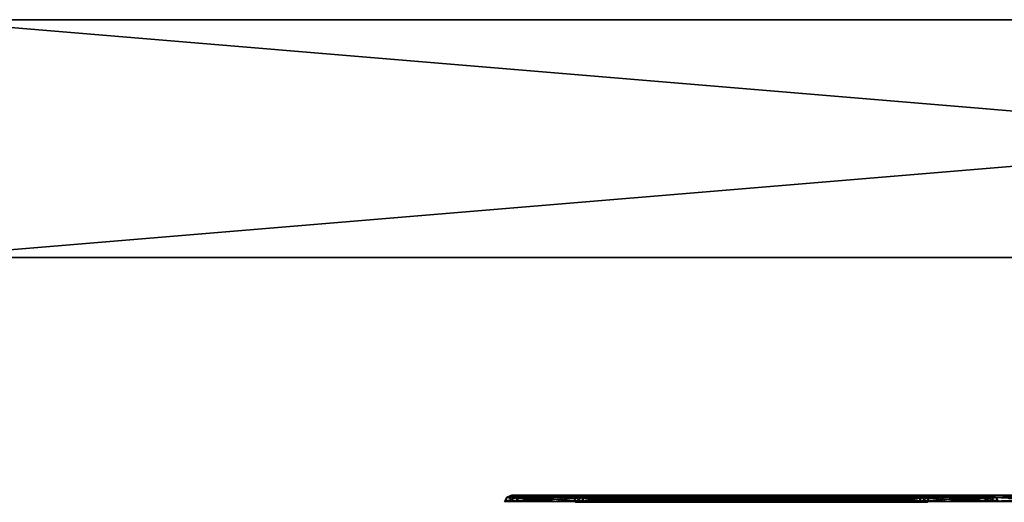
# Model space of a CAD drawing. Header units: millimetres. Extents: x -150 to 150, y -85 to 1149.
# Tile 241 of 256: x 120.02 to 124.16, y 1014.37 to 1016.4. Entities that reach past the tile are written whole.
import ezdxf

# ---------------------------------------------------------------- set-up
doc = ezdxf.new("R2010")
doc.units = ezdxf.units.MM
doc.header["$LTSCALE"] = 21.359881
for name, color, linetype in [('2246', 7, 'CONTINUOUS'), ('2247', 7, 'CONTINUOUS'), ('2281', 7, 'CONTINUOUS'), ('2282', 7, 'CONTINUOUS'), ('2283', 7, 'CONTINUOUS'), ('2284', 7, 'CONTINUOUS'), ('2285', 7, 'CONTINUOUS'), ('2286', 7, 'CONTINUOUS'), ('2287', 7, 'CONTINUOUS'), ('2288', 7, 'CONTINUOUS'), ('2322', 7, 'CONTINUOUS'), ('2323', 7, 'CONTINUOUS'), ('2324', 7, 'CONTINUOUS'), ('2325', 7, 'CONTINUOUS'), ('2326', 7, 'CONTINUOUS'), ('2327', 7, 'CONTINUOUS'), ('2328', 7, 'CONTINUOUS'), ('2329', 7, 'CONTINUOUS'), ('9017', 7, 'CONTINUOUS'), ('9018', 7, 'CONTINUOUS'), ('9019', 7, 'CONTINUOUS')]:
    doc.layers.add(name, color=color, linetype=linetype)

msp = doc.modelspace()

# ---------------------------------------------------------------- linework, layer by layer
at = {"layer": '2246', "linetype": 'CONTINUOUS'}
for points in [[(123.9569, 1014.3923, 299.993), (124.1002, 1014.3923, 299.4724), (123.9471, 1014.3733, 299.993), (123.9569, 1014.3923, 299.993)], [(123.9471, 1014.3733, 299.993), (124.1002, 1014.3923, 299.4724), (124.0917, 1014.3733, 299.4675), (123.9471, 1014.3733, 299.993)], [(124.0847, 1014.3733, 300.5203), (123.9569, 1014.3923, 299.993), (123.9471, 1014.3733, 299.993), (124.0847, 1014.3733, 300.5203)], [(124.0932, 1014.3923, 300.5155), (123.9569, 1014.3923, 299.993), (124.0847, 1014.3733, 300.5203), (124.0932, 1014.3923, 300.5155)], [(124.4675, 1014.3733, 300.9083), (124.0932, 1014.3923, 300.5155), (124.0847, 1014.3733, 300.5203), (124.4675, 1014.3733, 300.9083)], [(124.1002, 1014.3923, 299.4724), (124.4845, 1014.3923, 299.0932), (124.0917, 1014.3733, 299.4675), (124.1002, 1014.3923, 299.4724)], [(124.0917, 1014.3733, 299.4675), (124.4845, 1014.3923, 299.0932), (124.4797, 1014.3733, 299.0847), (124.0917, 1014.3733, 299.4675)], [(124.4724, 1014.3923, 300.8998), (124.0932, 1014.3923, 300.5155), (124.4675, 1014.3733, 300.9083), (124.4724, 1014.3923, 300.8998)]]:
    msp.add_3dface(points, dxfattribs=at)
at = {"layer": '2247', "linetype": 'CONTINUOUS'}
for points in [[(124.1002, 1014.3923, 299.4724), (123.9569, 1014.3923, 299.993), (123.977, 1014.4, 299.9924), (124.1002, 1014.3923, 299.4724)], [(123.9569, 1014.3923, 299.993), (124.0932, 1014.3923, 300.5155), (124.1093, 1014.4, 300.5032), (123.9569, 1014.3923, 299.993)], [(123.977, 1014.4, 299.9924), (123.9569, 1014.3923, 299.993), (124.1093, 1014.4, 300.5032), (123.977, 1014.4, 299.9924)], [(124.1176, 1014.4, 299.4824), (124.1002, 1014.3923, 299.4724), (123.977, 1014.4, 299.9924), (124.1176, 1014.4, 299.4824)], [(124.0932, 1014.3923, 300.5155), (124.4724, 1014.3923, 300.8998), (124.4797, 1014.4, 300.8809), (124.0932, 1014.3923, 300.5155)], [(124.1093, 1014.4, 300.5032), (124.0932, 1014.3923, 300.5155), (124.4797, 1014.4, 300.8809), (124.1093, 1014.4, 300.5032)], [(124.4845, 1014.3923, 299.0932), (124.1002, 1014.3923, 299.4724), (124.4938, 1014.4, 299.1109), (124.4845, 1014.3923, 299.0932)], [(124.4938, 1014.4, 299.1109), (124.1002, 1014.3923, 299.4724), (124.1176, 1014.4, 299.4824), (124.4938, 1014.4, 299.1109)]]:
    msp.add_3dface(points, dxfattribs=at)
at = {"layer": '2281', "linetype": 'CONTINUOUS'}
for points in [[(122.9742, 1014.3912, 277.5459), (122.9753, 1014.3815, 277.5523), (123.3622, 1014.37, 277.5909), (122.9742, 1014.3912, 277.5459)], [(123.3652, 1014.3912, 277.5827), (122.9742, 1014.3912, 277.5459), (123.3622, 1014.37, 277.5909), (123.3652, 1014.3912, 277.5827)], [(122.9753, 1014.3815, 277.5523), (122.9757, 1014.37, 277.5545), (123.3622, 1014.37, 277.5909), (122.9753, 1014.3815, 277.5523)], [(123.2266, 1014.3815, 279.0357), (123.5848, 1014.3912, 278.8785), (123.2263, 1014.37, 279.0334), (123.2266, 1014.3815, 279.0357)], [(123.2263, 1014.37, 279.0334), (123.5848, 1014.3912, 278.8785), (123.5792, 1014.37, 278.8717), (123.2263, 1014.37, 279.0334)], [(123.2277, 1014.3912, 279.0421), (123.5848, 1014.3912, 278.8785), (123.2266, 1014.3815, 279.0357), (123.2277, 1014.3912, 279.0421)], [(123.6787, 1014.37, 277.8157), (123.3652, 1014.3912, 277.5827), (123.3622, 1014.37, 277.5909), (123.6787, 1014.37, 277.8157)], [(123.6855, 1014.3912, 277.8101), (123.3652, 1014.3912, 277.5827), (123.6787, 1014.37, 277.8157), (123.6855, 1014.3912, 277.8101)], [(123.5848, 1014.3912, 278.8785), (123.8122, 1014.3912, 278.5583), (123.5792, 1014.37, 278.8717), (123.5848, 1014.3912, 278.8785)], [(123.5792, 1014.37, 278.8717), (123.8122, 1014.3912, 278.5583), (123.804, 1014.37, 278.5552), (123.5792, 1014.37, 278.8717)], [(123.8404, 1014.37, 278.1687), (123.6855, 1014.3912, 277.8101), (123.6787, 1014.37, 277.8157), (123.8404, 1014.37, 278.1687)], [(123.8491, 1014.3912, 278.1672), (123.6855, 1014.3912, 277.8101), (123.8404, 1014.37, 278.1687), (123.8491, 1014.3912, 278.1672)], [(123.8122, 1014.3912, 278.5583), (123.8491, 1014.3912, 278.1672), (123.804, 1014.37, 278.5552), (123.8122, 1014.3912, 278.5583)], [(123.804, 1014.37, 278.5552), (123.8491, 1014.3912, 278.1672), (123.8404, 1014.37, 278.1687), (123.804, 1014.37, 278.5552)]]:
    msp.add_3dface(points, dxfattribs=at)
at = {"layer": '2282', "linetype": 'CONTINUOUS'}
for points in [[(122.9707, 1014.4, 277.5249), (123.3652, 1014.3912, 277.5827), (123.3728, 1014.4, 277.5629), (122.9707, 1014.4, 277.5249)], [(123.3652, 1014.3912, 277.5827), (122.9707, 1014.4, 277.5249), (122.9726, 1014.3977, 277.5363), (123.3652, 1014.3912, 277.5827)], [(122.9742, 1014.3912, 277.5459), (123.3652, 1014.3912, 277.5827), (122.9726, 1014.3977, 277.5363), (122.9742, 1014.3912, 277.5459)], [(123.5848, 1014.3912, 278.8785), (123.2277, 1014.3912, 279.0421), (123.4268, 1014.4, 279.0026), (123.5848, 1014.3912, 278.8785)], [(123.4268, 1014.4, 279.0026), (123.2277, 1014.3912, 279.0421), (123.2294, 1014.3977, 279.0517), (123.4268, 1014.4, 279.0026)], [(123.2313, 1014.4, 279.063), (123.4268, 1014.4, 279.0026), (123.2294, 1014.3977, 279.0517), (123.2313, 1014.4, 279.063)], [(123.3652, 1014.3912, 277.5827), (123.6855, 1014.3912, 277.8101), (123.3728, 1014.4, 277.5629), (123.3652, 1014.3912, 277.5827)], [(123.3728, 1014.4, 277.5629), (123.6855, 1014.3912, 277.8101), (123.7009, 1014.4, 277.7955), (123.3728, 1014.4, 277.5629)], [(123.6002, 1014.4, 278.8933), (123.5848, 1014.3912, 278.8785), (123.4268, 1014.4, 279.0026), (123.6002, 1014.4, 278.8933)], [(123.8122, 1014.3912, 278.5583), (123.5848, 1014.3912, 278.8785), (123.6002, 1014.4, 278.8933), (123.8122, 1014.3912, 278.5583)], [(123.8329, 1014.4, 278.5637), (123.8122, 1014.3912, 278.5583), (123.6002, 1014.4, 278.8933), (123.8329, 1014.4, 278.5637)], [(123.6855, 1014.3912, 277.8101), (123.8491, 1014.3912, 278.1672), (123.8698, 1014.4, 278.1624), (123.6855, 1014.3912, 277.8101)], [(123.7009, 1014.4, 277.7955), (123.6855, 1014.3912, 277.8101), (123.8698, 1014.4, 278.1624), (123.7009, 1014.4, 277.7955)], [(123.8491, 1014.3912, 278.1672), (123.8122, 1014.3912, 278.5583), (123.8329, 1014.4, 278.5637), (123.8491, 1014.3912, 278.1672)], [(123.8698, 1014.4, 278.1624), (123.8491, 1014.3912, 278.1672), (123.8329, 1014.4, 278.5637), (123.8698, 1014.4, 278.1624)]]:
    msp.add_3dface(points, dxfattribs=at)
at = {"layer": '2283', "linetype": 'CONTINUOUS'}
for points in [[(122.3528, 1014.3912, 278.4207), (122.5165, 1014.3912, 278.7778), (122.3615, 1014.37, 278.4193), (122.3528, 1014.3912, 278.4207)], [(122.3897, 1014.3912, 278.0297), (122.3528, 1014.3912, 278.4207), (122.3979, 1014.37, 278.0328), (122.3897, 1014.3912, 278.0297)], [(122.3979, 1014.37, 278.0328), (122.3528, 1014.3912, 278.4207), (122.3615, 1014.37, 278.4193), (122.3979, 1014.37, 278.0328)], [(122.3615, 1014.37, 278.4193), (122.5165, 1014.3912, 278.7778), (122.5232, 1014.37, 278.7722), (122.3615, 1014.37, 278.4193)], [(122.6171, 1014.3912, 277.7095), (122.3897, 1014.3912, 278.0297), (122.6227, 1014.37, 277.7162), (122.6171, 1014.3912, 277.7095)], [(122.6227, 1014.37, 277.7162), (122.3897, 1014.3912, 278.0297), (122.3979, 1014.37, 278.0328), (122.6227, 1014.37, 277.7162)], [(122.5165, 1014.3912, 278.7778), (122.8367, 1014.3912, 279.0053), (122.5232, 1014.37, 278.7722), (122.5165, 1014.3912, 278.7778)], [(122.5232, 1014.37, 278.7722), (122.8367, 1014.3912, 279.0053), (122.8398, 1014.37, 278.997), (122.5232, 1014.37, 278.7722)], [(122.9757, 1014.37, 277.5545), (122.9753, 1014.3815, 277.5523), (122.6171, 1014.3912, 277.7095), (122.9757, 1014.37, 277.5545)], [(122.9757, 1014.37, 277.5545), (122.6171, 1014.3912, 277.7095), (122.6227, 1014.37, 277.7162), (122.9757, 1014.37, 277.5545)], [(122.9753, 1014.3815, 277.5523), (122.9742, 1014.3912, 277.5459), (122.6171, 1014.3912, 277.7095), (122.9753, 1014.3815, 277.5523)], [(122.8367, 1014.3912, 279.0053), (123.2277, 1014.3912, 279.0421), (122.8398, 1014.37, 278.997), (122.8367, 1014.3912, 279.0053)], [(123.2277, 1014.3912, 279.0421), (123.2266, 1014.3815, 279.0357), (122.8398, 1014.37, 278.997), (123.2277, 1014.3912, 279.0421)], [(123.2266, 1014.3815, 279.0357), (123.2263, 1014.37, 279.0334), (122.8398, 1014.37, 278.997), (123.2266, 1014.3815, 279.0357)]]:
    msp.add_3dface(points, dxfattribs=at)
at = {"layer": '2284', "linetype": 'CONTINUOUS'}
for points in [[(122.5165, 1014.3912, 278.7778), (122.3528, 1014.3912, 278.4207), (122.3322, 1014.4, 278.4256), (122.5165, 1014.3912, 278.7778)], [(122.501, 1014.4, 278.7924), (122.5165, 1014.3912, 278.7778), (122.3322, 1014.4, 278.4256), (122.501, 1014.4, 278.7924)], [(122.3322, 1014.4, 278.4256), (122.3528, 1014.3912, 278.4207), (122.3691, 1014.4, 278.0243), (122.3322, 1014.4, 278.4256)], [(122.3528, 1014.3912, 278.4207), (122.3897, 1014.3912, 278.0297), (122.3691, 1014.4, 278.0243), (122.3528, 1014.3912, 278.4207)], [(122.3691, 1014.4, 278.0243), (122.3897, 1014.3912, 278.0297), (122.6017, 1014.4, 277.6947), (122.3691, 1014.4, 278.0243)], [(122.3897, 1014.3912, 278.0297), (122.6171, 1014.3912, 277.7095), (122.6017, 1014.4, 277.6947), (122.3897, 1014.3912, 278.0297)], [(122.8292, 1014.4, 279.0251), (122.5165, 1014.3912, 278.7778), (122.501, 1014.4, 278.7924), (122.8292, 1014.4, 279.0251)], [(122.8367, 1014.3912, 279.0053), (122.5165, 1014.3912, 278.7778), (122.8292, 1014.4, 279.0251), (122.8367, 1014.3912, 279.0053)], [(122.6017, 1014.4, 277.6947), (122.6171, 1014.3912, 277.7095), (122.7751, 1014.4, 277.5853), (122.6017, 1014.4, 277.6947)], [(122.6171, 1014.3912, 277.7095), (122.9742, 1014.3912, 277.5459), (122.7751, 1014.4, 277.5853), (122.6171, 1014.3912, 277.7095)], [(122.9742, 1014.3912, 277.5459), (122.9726, 1014.3977, 277.5363), (122.7751, 1014.4, 277.5853), (122.9742, 1014.3912, 277.5459)], [(122.9726, 1014.3977, 277.5363), (122.9707, 1014.4, 277.5249), (122.7751, 1014.4, 277.5853), (122.9726, 1014.3977, 277.5363)], [(123.2313, 1014.4, 279.063), (122.8367, 1014.3912, 279.0053), (122.8292, 1014.4, 279.0251), (123.2313, 1014.4, 279.063)], [(123.2313, 1014.4, 279.063), (123.2294, 1014.3977, 279.0517), (122.8367, 1014.3912, 279.0053), (123.2313, 1014.4, 279.063)], [(123.2294, 1014.3977, 279.0517), (123.2277, 1014.3912, 279.0421), (122.8367, 1014.3912, 279.0053), (123.2294, 1014.3977, 279.0517)]]:
    msp.add_3dface(points, dxfattribs=at)
at = {"layer": '2285', "linetype": 'CONTINUOUS'}
for points in [[(122.9256, 1014.3837, 277.259), (123.4643, 1014.3923, 277.3162), (122.9251, 1014.3733, 277.2559), (122.9256, 1014.3837, 277.259)], [(122.9251, 1014.3733, 277.2559), (123.4643, 1014.3923, 277.3162), (123.4677, 1014.3733, 277.307), (122.9251, 1014.3733, 277.2559)], [(122.9267, 1014.3923, 277.2655), (123.4643, 1014.3923, 277.3162), (122.9256, 1014.3837, 277.259), (122.9267, 1014.3923, 277.2655)], [(123.2752, 1014.3923, 279.3224), (123.2763, 1014.3837, 279.329), (123.7723, 1014.3733, 279.105), (123.2752, 1014.3923, 279.3224)], [(123.7661, 1014.3923, 279.0975), (123.2752, 1014.3923, 279.3224), (123.7723, 1014.3733, 279.105), (123.7661, 1014.3923, 279.0975)], [(123.2763, 1014.3837, 279.329), (123.2769, 1014.3733, 279.3321), (123.7723, 1014.3733, 279.105), (123.2763, 1014.3837, 279.329)], [(123.4643, 1014.3923, 277.3162), (123.9045, 1014.3923, 277.6288), (123.4677, 1014.3733, 277.307), (123.4643, 1014.3923, 277.3162)], [(123.4677, 1014.3733, 277.307), (123.9045, 1014.3923, 277.6288), (123.912, 1014.3733, 277.6226), (123.4677, 1014.3733, 277.307)], [(124.0788, 1014.3923, 278.6573), (123.7661, 1014.3923, 279.0975), (124.0879, 1014.3733, 278.6607), (124.0788, 1014.3923, 278.6573)], [(124.0879, 1014.3733, 278.6607), (123.7661, 1014.3923, 279.0975), (123.7723, 1014.3733, 279.105), (124.0879, 1014.3733, 278.6607)], [(123.9045, 1014.3923, 277.6288), (124.1294, 1014.3923, 278.1197), (123.912, 1014.3733, 277.6226), (123.9045, 1014.3923, 277.6288)], [(123.912, 1014.3733, 277.6226), (124.1294, 1014.3923, 278.1197), (124.1391, 1014.3733, 278.1181), (123.912, 1014.3733, 277.6226)], [(124.1294, 1014.3923, 278.1197), (124.0788, 1014.3923, 278.6573), (124.1391, 1014.3733, 278.1181), (124.1294, 1014.3923, 278.1197)], [(124.1391, 1014.3733, 278.1181), (124.0788, 1014.3923, 278.6573), (124.0879, 1014.3733, 278.6607), (124.1391, 1014.3733, 278.1181)]]:
    msp.add_3dface(points, dxfattribs=at)
at = {"layer": '2286', "linetype": 'CONTINUOUS'}
for points in [[(123.4643, 1014.3923, 277.3162), (122.9267, 1014.3923, 277.2655), (123.1985, 1014.4, 277.2756), (123.4643, 1014.3923, 277.3162)], [(123.1985, 1014.4, 277.2756), (122.9267, 1014.3923, 277.2655), (122.9283, 1014.398, 277.2747), (123.1985, 1014.4, 277.2756)], [(122.9301, 1014.4, 277.2853), (123.1985, 1014.4, 277.2756), (122.9283, 1014.398, 277.2747), (122.9301, 1014.4, 277.2853)], [(123.4605, 1014.4, 277.3362), (123.4643, 1014.3923, 277.3162), (123.1985, 1014.4, 277.2756), (123.4605, 1014.4, 277.3362)], [(123.2719, 1014.4, 279.3027), (123.7661, 1014.3923, 279.0975), (123.7538, 1014.4, 279.0816), (123.2719, 1014.4, 279.3027)], [(123.7661, 1014.3923, 279.0975), (123.2719, 1014.4, 279.3027), (123.2737, 1014.398, 279.3132), (123.7661, 1014.3923, 279.0975)], [(123.2752, 1014.3923, 279.3224), (123.7661, 1014.3923, 279.0975), (123.2737, 1014.398, 279.3132), (123.2752, 1014.3923, 279.3224)], [(123.9045, 1014.3923, 277.6288), (123.4643, 1014.3923, 277.3162), (123.4605, 1014.4, 277.3362), (123.9045, 1014.3923, 277.6288)], [(123.8908, 1014.4, 277.6437), (123.9045, 1014.3923, 277.6288), (123.4605, 1014.4, 277.3362), (123.8908, 1014.4, 277.6437)], [(123.7661, 1014.3923, 279.0975), (124.0788, 1014.3923, 278.6573), (123.7538, 1014.4, 279.0816), (123.7661, 1014.3923, 279.0975)], [(123.7538, 1014.4, 279.0816), (124.0788, 1014.3923, 278.6573), (124.0599, 1014.4, 278.6505), (123.7538, 1014.4, 279.0816)], [(124.1294, 1014.3923, 278.1197), (123.9045, 1014.3923, 277.6288), (123.8908, 1014.4, 277.6437), (124.1294, 1014.3923, 278.1197)], [(124.1098, 1014.4, 278.1238), (124.1294, 1014.3923, 278.1197), (123.8908, 1014.4, 277.6437), (124.1098, 1014.4, 278.1238)], [(124.0599, 1014.4, 278.6505), (124.0788, 1014.3923, 278.6573), (124.1098, 1014.4, 278.1238), (124.0599, 1014.4, 278.6505)], [(124.0788, 1014.3923, 278.6573), (124.1294, 1014.3923, 278.1197), (124.1098, 1014.4, 278.1238), (124.0788, 1014.3923, 278.6573)]]:
    msp.add_3dface(points, dxfattribs=at)
at = {"layer": '2287', "linetype": 'CONTINUOUS'}
for points in [[(122.0725, 1014.3923, 278.4682), (122.1232, 1014.3923, 277.9307), (122.0629, 1014.3733, 278.4699), (122.0725, 1014.3923, 278.4682)], [(122.0629, 1014.3733, 278.4699), (122.1232, 1014.3923, 277.9307), (122.114, 1014.3733, 277.9273), (122.0629, 1014.3733, 278.4699)], [(122.2899, 1014.3733, 278.9654), (122.0725, 1014.3923, 278.4682), (122.0629, 1014.3733, 278.4699), (122.2899, 1014.3733, 278.9654)], [(122.2974, 1014.3923, 278.9591), (122.0725, 1014.3923, 278.4682), (122.2899, 1014.3733, 278.9654), (122.2974, 1014.3923, 278.9591)], [(122.1232, 1014.3923, 277.9307), (122.4358, 1014.3923, 277.4905), (122.114, 1014.3733, 277.9273), (122.1232, 1014.3923, 277.9307)], [(122.114, 1014.3733, 277.9273), (122.4358, 1014.3923, 277.4905), (122.4296, 1014.3733, 277.4829), (122.114, 1014.3733, 277.9273)], [(122.7343, 1014.3733, 279.2809), (122.2974, 1014.3923, 278.9591), (122.2899, 1014.3733, 278.9654), (122.7343, 1014.3733, 279.2809)], [(122.7377, 1014.3923, 279.2718), (122.2974, 1014.3923, 278.9591), (122.7343, 1014.3733, 279.2809), (122.7377, 1014.3923, 279.2718)], [(122.9267, 1014.3923, 277.2655), (122.9256, 1014.3837, 277.259), (122.4296, 1014.3733, 277.4829), (122.9267, 1014.3923, 277.2655)], [(122.4358, 1014.3923, 277.4905), (122.9267, 1014.3923, 277.2655), (122.4296, 1014.3733, 277.4829), (122.4358, 1014.3923, 277.4905)], [(122.9256, 1014.3837, 277.259), (122.9251, 1014.3733, 277.2559), (122.4296, 1014.3733, 277.4829), (122.9256, 1014.3837, 277.259)], [(123.2769, 1014.3733, 279.3321), (122.7377, 1014.3923, 279.2718), (122.7343, 1014.3733, 279.2809), (123.2769, 1014.3733, 279.3321)], [(123.2769, 1014.3733, 279.3321), (123.2763, 1014.3837, 279.329), (122.7377, 1014.3923, 279.2718), (123.2769, 1014.3733, 279.3321)], [(123.2763, 1014.3837, 279.329), (123.2752, 1014.3923, 279.3224), (122.7377, 1014.3923, 279.2718), (123.2763, 1014.3837, 279.329)]]:
    msp.add_3dface(points, dxfattribs=at)
at = {"layer": '2288', "linetype": 'CONTINUOUS'}
for points in [[(122.1232, 1014.3923, 277.9307), (122.0725, 1014.3923, 278.4682), (122.0922, 1014.4, 278.4641), (122.1232, 1014.3923, 277.9307)], [(122.0725, 1014.3923, 278.4682), (122.2974, 1014.3923, 278.9591), (122.3111, 1014.4, 278.9442), (122.0725, 1014.3923, 278.4682)], [(122.0922, 1014.4, 278.4641), (122.0725, 1014.3923, 278.4682), (122.3111, 1014.4, 278.9442), (122.0922, 1014.4, 278.4641)], [(122.142, 1014.4, 277.9374), (122.1232, 1014.3923, 277.9307), (122.0922, 1014.4, 278.4641), (122.142, 1014.4, 277.9374)], [(122.4358, 1014.3923, 277.4905), (122.1232, 1014.3923, 277.9307), (122.4481, 1014.4, 277.5063), (122.4358, 1014.3923, 277.4905)], [(122.4481, 1014.4, 277.5063), (122.1232, 1014.3923, 277.9307), (122.142, 1014.4, 277.9374), (122.4481, 1014.4, 277.5063)], [(122.2974, 1014.3923, 278.9591), (122.7377, 1014.3923, 279.2718), (122.7415, 1014.4, 279.2518), (122.2974, 1014.3923, 278.9591)], [(122.3111, 1014.4, 278.9442), (122.2974, 1014.3923, 278.9591), (122.7415, 1014.4, 279.2518), (122.3111, 1014.4, 278.9442)], [(122.9301, 1014.4, 277.2853), (122.9283, 1014.398, 277.2747), (122.4358, 1014.3923, 277.4905), (122.9301, 1014.4, 277.2853)], [(122.9301, 1014.4, 277.2853), (122.4358, 1014.3923, 277.4905), (122.4481, 1014.4, 277.5063), (122.9301, 1014.4, 277.2853)], [(122.9283, 1014.398, 277.2747), (122.9267, 1014.3923, 277.2655), (122.4358, 1014.3923, 277.4905), (122.9283, 1014.398, 277.2747)], [(122.7377, 1014.3923, 279.2718), (123.2752, 1014.3923, 279.3224), (123.0035, 1014.4, 279.3124), (122.7377, 1014.3923, 279.2718)], [(122.7415, 1014.4, 279.2518), (122.7377, 1014.3923, 279.2718), (123.0035, 1014.4, 279.3124), (122.7415, 1014.4, 279.2518)], [(123.2752, 1014.3923, 279.3224), (123.2737, 1014.398, 279.3132), (123.0035, 1014.4, 279.3124), (123.2752, 1014.3923, 279.3224)], [(123.2737, 1014.398, 279.3132), (123.2719, 1014.4, 279.3027), (123.0035, 1014.4, 279.3124), (123.2737, 1014.398, 279.3132)]]:
    msp.add_3dface(points, dxfattribs=at)
at = {"layer": '2322', "linetype": 'CONTINUOUS'}
for points in [[(122.9642, 1014.3912, 322.4524), (123.3557, 1014.3912, 322.4208), (122.9654, 1014.3815, 322.446), (122.9642, 1014.3912, 322.4524)], [(122.9654, 1014.3815, 322.446), (123.3557, 1014.3912, 322.4208), (122.9658, 1014.37, 322.4437), (122.9654, 1014.3815, 322.446)], [(122.9658, 1014.37, 322.4437), (123.3557, 1014.3912, 322.4208), (123.3528, 1014.37, 322.4125), (122.9658, 1014.37, 322.4437)], [(123.2365, 1014.3815, 320.9661), (123.2361, 1014.37, 320.9683), (123.5869, 1014.37, 321.1347), (123.2365, 1014.3815, 320.9661)], [(123.2377, 1014.3912, 320.9597), (123.2365, 1014.3815, 320.9661), (123.5869, 1014.37, 321.1347), (123.2377, 1014.3912, 320.9597)], [(123.5926, 1014.3912, 321.128), (123.2377, 1014.3912, 320.9597), (123.5869, 1014.37, 321.1347), (123.5926, 1014.3912, 321.128)], [(123.3557, 1014.3912, 322.4208), (123.679, 1014.3912, 322.1976), (123.3528, 1014.37, 322.4125), (123.3557, 1014.3912, 322.4208)], [(123.3528, 1014.37, 322.4125), (123.679, 1014.3912, 322.1976), (123.6723, 1014.37, 322.1919), (123.3528, 1014.37, 322.4125)], [(123.8074, 1014.37, 321.4542), (123.5926, 1014.3912, 321.128), (123.5869, 1014.37, 321.1347), (123.8074, 1014.37, 321.4542)], [(123.8157, 1014.3912, 321.4513), (123.5926, 1014.3912, 321.128), (123.8074, 1014.37, 321.4542), (123.8157, 1014.3912, 321.4513)], [(123.679, 1014.3912, 322.1976), (123.8473, 1014.3912, 321.8428), (123.6723, 1014.37, 322.1919), (123.679, 1014.3912, 322.1976)], [(123.6723, 1014.37, 322.1919), (123.8473, 1014.3912, 321.8428), (123.8387, 1014.37, 321.8412), (123.6723, 1014.37, 322.1919)], [(123.8387, 1014.37, 321.8412), (123.8157, 1014.3912, 321.4513), (123.8074, 1014.37, 321.4542), (123.8387, 1014.37, 321.8412)], [(123.8473, 1014.3912, 321.8428), (123.8157, 1014.3912, 321.4513), (123.8387, 1014.37, 321.8412), (123.8473, 1014.3912, 321.8428)]]:
    msp.add_3dface(points, dxfattribs=at)
at = {"layer": '2323', "linetype": 'CONTINUOUS'}
for points in [[(122.9604, 1014.4, 322.4733), (123.1648, 1014.4, 322.4834), (122.9625, 1014.3977, 322.462), (122.9604, 1014.4, 322.4733)], [(123.1648, 1014.4, 322.4834), (122.9642, 1014.3912, 322.4524), (122.9625, 1014.3977, 322.462), (123.1648, 1014.4, 322.4834)], [(123.3557, 1014.3912, 322.4208), (122.9642, 1014.3912, 322.4524), (123.1648, 1014.4, 322.4834), (123.3557, 1014.3912, 322.4208)], [(123.3652, 1014.4, 322.4399), (123.3557, 1014.3912, 322.4208), (123.1648, 1014.4, 322.4834), (123.3652, 1014.4, 322.4399)], [(123.2377, 1014.3912, 320.9597), (123.5926, 1014.3912, 321.128), (123.2395, 1014.3977, 320.9501), (123.2377, 1014.3912, 320.9597)], [(123.5926, 1014.3912, 321.128), (123.2415, 1014.4, 320.9388), (123.2395, 1014.3977, 320.9501), (123.5926, 1014.3912, 321.128)], [(123.2415, 1014.4, 320.9388), (123.5926, 1014.3912, 321.128), (123.6064, 1014.4, 321.112), (123.2415, 1014.4, 320.9388)], [(123.679, 1014.3912, 322.1976), (123.3557, 1014.3912, 322.4208), (123.3652, 1014.4, 322.4399), (123.679, 1014.3912, 322.1976)], [(123.6965, 1014.4, 322.2098), (123.679, 1014.3912, 322.1976), (123.3652, 1014.4, 322.4399), (123.6965, 1014.4, 322.2098)], [(123.5926, 1014.3912, 321.128), (123.8157, 1014.3912, 321.4513), (123.6064, 1014.4, 321.112), (123.5926, 1014.3912, 321.128)], [(123.6064, 1014.4, 321.112), (123.8157, 1014.3912, 321.4513), (123.8352, 1014.4, 321.4428), (123.6064, 1014.4, 321.112)], [(123.8473, 1014.3912, 321.8428), (123.679, 1014.3912, 322.1976), (123.6965, 1014.4, 322.2098), (123.8473, 1014.3912, 321.8428)], [(123.8684, 1014.4, 321.8453), (123.8473, 1014.3912, 321.8428), (123.6965, 1014.4, 322.2098), (123.8684, 1014.4, 321.8453)], [(123.8157, 1014.3912, 321.4513), (123.8473, 1014.3912, 321.8428), (123.8684, 1014.4, 321.8453), (123.8157, 1014.3912, 321.4513)], [(123.8352, 1014.4, 321.4428), (123.8157, 1014.3912, 321.4513), (123.8684, 1014.4, 321.8453), (123.8352, 1014.4, 321.4428)]]:
    msp.add_3dface(points, dxfattribs=at)
at = {"layer": '2324', "linetype": 'CONTINUOUS'}
for points in [[(122.3546, 1014.3912, 321.5693), (122.3862, 1014.3912, 321.9608), (122.3632, 1014.37, 321.5709), (122.3546, 1014.3912, 321.5693)], [(122.523, 1014.3912, 321.2144), (122.3546, 1014.3912, 321.5693), (122.5297, 1014.37, 321.2201), (122.523, 1014.3912, 321.2144)], [(122.5297, 1014.37, 321.2201), (122.3546, 1014.3912, 321.5693), (122.3632, 1014.37, 321.5709), (122.5297, 1014.37, 321.2201)], [(122.3632, 1014.37, 321.5709), (122.3862, 1014.3912, 321.9608), (122.3945, 1014.37, 321.9578), (122.3632, 1014.37, 321.5709)], [(122.3862, 1014.3912, 321.9608), (122.6094, 1014.3912, 322.284), (122.3945, 1014.37, 321.9578), (122.3862, 1014.3912, 321.9608)], [(122.3945, 1014.37, 321.9578), (122.6094, 1014.3912, 322.284), (122.6151, 1014.37, 322.2773), (122.3945, 1014.37, 321.9578)], [(122.8462, 1014.3912, 320.9913), (122.523, 1014.3912, 321.2144), (122.8492, 1014.37, 320.9996), (122.8462, 1014.3912, 320.9913)], [(122.8492, 1014.37, 320.9996), (122.523, 1014.3912, 321.2144), (122.5297, 1014.37, 321.2201), (122.8492, 1014.37, 320.9996)], [(122.6094, 1014.3912, 322.284), (122.9642, 1014.3912, 322.4524), (122.6151, 1014.37, 322.2773), (122.6094, 1014.3912, 322.284)], [(122.9642, 1014.3912, 322.4524), (122.9654, 1014.3815, 322.446), (122.6151, 1014.37, 322.2773), (122.9642, 1014.3912, 322.4524)], [(122.9654, 1014.3815, 322.446), (122.9658, 1014.37, 322.4437), (122.6151, 1014.37, 322.2773), (122.9654, 1014.3815, 322.446)], [(123.2361, 1014.37, 320.9683), (123.2365, 1014.3815, 320.9661), (122.8462, 1014.3912, 320.9913), (123.2361, 1014.37, 320.9683)], [(123.2361, 1014.37, 320.9683), (122.8462, 1014.3912, 320.9913), (122.8492, 1014.37, 320.9996), (123.2361, 1014.37, 320.9683)], [(123.2365, 1014.3815, 320.9661), (123.2377, 1014.3912, 320.9597), (122.8462, 1014.3912, 320.9913), (123.2365, 1014.3815, 320.9661)]]:
    msp.add_3dface(points, dxfattribs=at)
at = {"layer": '2325', "linetype": 'CONTINUOUS'}
for points in [[(122.3862, 1014.3912, 321.9608), (122.3546, 1014.3912, 321.5693), (122.3335, 1014.4, 321.5668), (122.3862, 1014.3912, 321.9608)], [(122.3667, 1014.4, 321.9692), (122.3862, 1014.3912, 321.9608), (122.3335, 1014.4, 321.5668), (122.3667, 1014.4, 321.9692)], [(122.3335, 1014.4, 321.5668), (122.3546, 1014.3912, 321.5693), (122.5055, 1014.4, 321.2022), (122.3335, 1014.4, 321.5668)], [(122.3546, 1014.3912, 321.5693), (122.523, 1014.3912, 321.2144), (122.5055, 1014.4, 321.2022), (122.3546, 1014.3912, 321.5693)], [(122.5955, 1014.4, 322.3001), (122.3862, 1014.3912, 321.9608), (122.3667, 1014.4, 321.9692), (122.5955, 1014.4, 322.3001)], [(122.6094, 1014.3912, 322.284), (122.3862, 1014.3912, 321.9608), (122.5955, 1014.4, 322.3001), (122.6094, 1014.3912, 322.284)], [(122.5055, 1014.4, 321.2022), (122.523, 1014.3912, 321.2144), (122.8368, 1014.4, 320.9721), (122.5055, 1014.4, 321.2022)], [(122.523, 1014.3912, 321.2144), (122.8462, 1014.3912, 320.9913), (122.8368, 1014.4, 320.9721), (122.523, 1014.3912, 321.2144)], [(122.9604, 1014.4, 322.4733), (122.6094, 1014.3912, 322.284), (122.5955, 1014.4, 322.3001), (122.9604, 1014.4, 322.4733)], [(122.9604, 1014.4, 322.4733), (122.9625, 1014.3977, 322.462), (122.6094, 1014.3912, 322.284), (122.9604, 1014.4, 322.4733)], [(122.9625, 1014.3977, 322.462), (122.9642, 1014.3912, 322.4524), (122.6094, 1014.3912, 322.284), (122.9625, 1014.3977, 322.462)], [(122.8368, 1014.4, 320.9721), (122.8462, 1014.3912, 320.9913), (123.0371, 1014.4, 320.9286), (122.8368, 1014.4, 320.9721)], [(122.8462, 1014.3912, 320.9913), (123.2377, 1014.3912, 320.9597), (123.0371, 1014.4, 320.9286), (122.8462, 1014.3912, 320.9913)], [(123.2377, 1014.3912, 320.9597), (123.2395, 1014.3977, 320.9501), (123.0371, 1014.4, 320.9286), (123.2377, 1014.3912, 320.9597)], [(123.2395, 1014.3977, 320.9501), (123.2415, 1014.4, 320.9388), (123.0371, 1014.4, 320.9286), (123.2395, 1014.3977, 320.9501)]]:
    msp.add_3dface(points, dxfattribs=at)
at = {"layer": '2326', "linetype": 'CONTINUOUS'}
for points in [[(122.9118, 1014.3837, 322.7386), (122.9112, 1014.3733, 322.7417), (123.4545, 1014.3733, 322.6978), (122.9118, 1014.3837, 322.7386)], [(122.913, 1014.3923, 322.732), (122.9118, 1014.3837, 322.7386), (123.4545, 1014.3733, 322.6978), (122.913, 1014.3923, 322.732)], [(123.4512, 1014.3923, 322.6886), (122.913, 1014.3923, 322.732), (123.4545, 1014.3733, 322.6978), (123.4512, 1014.3923, 322.6886)], [(123.289, 1014.3923, 320.68), (123.7768, 1014.3923, 320.9115), (123.2902, 1014.3837, 320.6735), (123.289, 1014.3923, 320.68)], [(123.2902, 1014.3837, 320.6735), (123.7768, 1014.3923, 320.9115), (123.2907, 1014.3733, 320.6704), (123.2902, 1014.3837, 320.6735)], [(123.2907, 1014.3733, 320.6704), (123.7768, 1014.3923, 320.9115), (123.7831, 1014.3733, 320.904), (123.2907, 1014.3733, 320.6704)], [(123.8955, 1014.3923, 322.3818), (123.4512, 1014.3923, 322.6886), (123.903, 1014.3733, 322.3882), (123.8955, 1014.3923, 322.3818)], [(123.903, 1014.3733, 322.3882), (123.4512, 1014.3923, 322.6886), (123.4545, 1014.3733, 322.6978), (123.903, 1014.3733, 322.3882)], [(123.7768, 1014.3923, 320.9115), (124.0835, 1014.3923, 321.3558), (123.7831, 1014.3733, 320.904), (123.7768, 1014.3923, 320.9115)], [(123.7831, 1014.3733, 320.904), (124.0835, 1014.3923, 321.3558), (124.0927, 1014.3733, 321.3525), (123.7831, 1014.3733, 320.904)], [(124.127, 1014.3923, 321.894), (123.8955, 1014.3923, 322.3818), (124.1366, 1014.3733, 321.8958), (124.127, 1014.3923, 321.894)], [(124.1366, 1014.3733, 321.8958), (123.8955, 1014.3923, 322.3818), (123.903, 1014.3733, 322.3882), (124.1366, 1014.3733, 321.8958)], [(124.0835, 1014.3923, 321.3558), (124.127, 1014.3923, 321.894), (124.0927, 1014.3733, 321.3525), (124.0835, 1014.3923, 321.3558)], [(124.0927, 1014.3733, 321.3525), (124.127, 1014.3923, 321.894), (124.1366, 1014.3733, 321.8958), (124.0927, 1014.3733, 321.3525)]]:
    msp.add_3dface(points, dxfattribs=at)
at = {"layer": '2327', "linetype": 'CONTINUOUS'}
for points in [[(122.913, 1014.3923, 322.732), (123.4512, 1014.3923, 322.6886), (122.9147, 1014.398, 322.7229), (122.913, 1014.3923, 322.732)], [(123.4512, 1014.3923, 322.6886), (122.9166, 1014.4, 322.7123), (122.9147, 1014.398, 322.7229), (123.4512, 1014.3923, 322.6886)], [(122.9166, 1014.4, 322.7123), (123.4512, 1014.3923, 322.6886), (123.4451, 1014.4, 322.6695), (122.9166, 1014.4, 322.7123)], [(123.2854, 1014.4, 320.6997), (123.5409, 1014.4, 320.7824), (123.2873, 1014.398, 320.6892), (123.2854, 1014.4, 320.6997)], [(123.5409, 1014.4, 320.7824), (123.289, 1014.3923, 320.68), (123.2873, 1014.398, 320.6892), (123.5409, 1014.4, 320.7824)], [(123.7768, 1014.3923, 320.9115), (123.289, 1014.3923, 320.68), (123.5409, 1014.4, 320.7824), (123.7768, 1014.3923, 320.9115)], [(123.4512, 1014.3923, 322.6886), (123.8955, 1014.3923, 322.3818), (123.4451, 1014.4, 322.6695), (123.4512, 1014.3923, 322.6886)], [(123.4451, 1014.4, 322.6695), (123.8955, 1014.3923, 322.3818), (123.8801, 1014.4, 322.369), (123.4451, 1014.4, 322.6695)], [(123.7664, 1014.4, 320.9289), (123.7768, 1014.3923, 320.9115), (123.5409, 1014.4, 320.7824), (123.7664, 1014.4, 320.9289)], [(124.0835, 1014.3923, 321.3558), (123.7768, 1014.3923, 320.9115), (123.7664, 1014.4, 320.9289), (124.0835, 1014.3923, 321.3558)], [(124.0656, 1014.4, 321.3651), (124.0835, 1014.3923, 321.3558), (123.7664, 1014.4, 320.9289), (124.0656, 1014.4, 321.3651)], [(123.8801, 1014.4, 322.369), (123.8955, 1014.3923, 322.3818), (124.1071, 1014.4, 321.8912), (123.8801, 1014.4, 322.369)], [(123.8955, 1014.3923, 322.3818), (124.127, 1014.3923, 321.894), (124.1071, 1014.4, 321.8912), (123.8955, 1014.3923, 322.3818)], [(124.127, 1014.3923, 321.894), (124.0835, 1014.3923, 321.3558), (124.0656, 1014.4, 321.3651), (124.127, 1014.3923, 321.894)], [(124.1071, 1014.4, 321.8912), (124.127, 1014.3923, 321.894), (124.0656, 1014.4, 321.3651), (124.1071, 1014.4, 321.8912)]]:
    msp.add_3dface(points, dxfattribs=at)
at = {"layer": '2328', "linetype": 'CONTINUOUS'}
for points in [[(122.075, 1014.3923, 321.518), (122.3064, 1014.3923, 321.0302), (122.0653, 1014.3733, 321.5163), (122.075, 1014.3923, 321.518)], [(122.0653, 1014.3733, 321.5163), (122.3064, 1014.3923, 321.0302), (122.2989, 1014.3733, 321.0239), (122.0653, 1014.3733, 321.5163)], [(122.1092, 1014.3733, 322.0595), (122.075, 1014.3923, 321.518), (122.0653, 1014.3733, 321.5163), (122.1092, 1014.3733, 322.0595)], [(122.1184, 1014.3923, 322.0562), (122.075, 1014.3923, 321.518), (122.1092, 1014.3733, 322.0595), (122.1184, 1014.3923, 322.0562)], [(122.4188, 1014.3733, 322.508), (122.1184, 1014.3923, 322.0562), (122.1092, 1014.3733, 322.0595), (122.4188, 1014.3733, 322.508)], [(122.4252, 1014.3923, 322.5006), (122.1184, 1014.3923, 322.0562), (122.4188, 1014.3733, 322.508), (122.4252, 1014.3923, 322.5006)], [(122.3064, 1014.3923, 321.0302), (122.7508, 1014.3923, 320.7235), (122.2989, 1014.3733, 321.0239), (122.3064, 1014.3923, 321.0302)], [(122.2989, 1014.3733, 321.0239), (122.7508, 1014.3923, 320.7235), (122.7475, 1014.3733, 320.7142), (122.2989, 1014.3733, 321.0239)], [(122.9112, 1014.3733, 322.7417), (122.4252, 1014.3923, 322.5006), (122.4188, 1014.3733, 322.508), (122.9112, 1014.3733, 322.7417)], [(122.9112, 1014.3733, 322.7417), (122.9118, 1014.3837, 322.7386), (122.4252, 1014.3923, 322.5006), (122.9112, 1014.3733, 322.7417)], [(122.9118, 1014.3837, 322.7386), (122.913, 1014.3923, 322.732), (122.4252, 1014.3923, 322.5006), (122.9118, 1014.3837, 322.7386)], [(123.289, 1014.3923, 320.68), (123.2902, 1014.3837, 320.6735), (122.7475, 1014.3733, 320.7142), (123.289, 1014.3923, 320.68)], [(122.7508, 1014.3923, 320.7235), (123.289, 1014.3923, 320.68), (122.7475, 1014.3733, 320.7142), (122.7508, 1014.3923, 320.7235)], [(123.2902, 1014.3837, 320.6735), (123.2907, 1014.3733, 320.6704), (122.7475, 1014.3733, 320.7142), (123.2902, 1014.3837, 320.6735)]]:
    msp.add_3dface(points, dxfattribs=at)
at = {"layer": '2329', "linetype": 'CONTINUOUS'}
for points in [[(122.3064, 1014.3923, 321.0302), (122.075, 1014.3923, 321.518), (122.0948, 1014.4, 321.5209), (122.3064, 1014.3923, 321.0302)], [(122.075, 1014.3923, 321.518), (122.1184, 1014.3923, 322.0562), (122.1364, 1014.4, 322.0469), (122.075, 1014.3923, 321.518)], [(122.0948, 1014.4, 321.5209), (122.075, 1014.3923, 321.518), (122.1364, 1014.4, 322.0469), (122.0948, 1014.4, 321.5209)], [(122.3218, 1014.4, 321.043), (122.3064, 1014.3923, 321.0302), (122.0948, 1014.4, 321.5209), (122.3218, 1014.4, 321.043)], [(122.1184, 1014.3923, 322.0562), (122.4252, 1014.3923, 322.5006), (122.4356, 1014.4, 322.4831), (122.1184, 1014.3923, 322.0562)], [(122.1364, 1014.4, 322.0469), (122.1184, 1014.3923, 322.0562), (122.4356, 1014.4, 322.4831), (122.1364, 1014.4, 322.0469)], [(122.7508, 1014.3923, 320.7235), (122.3064, 1014.3923, 321.0302), (122.7569, 1014.4, 320.7426), (122.7508, 1014.3923, 320.7235)], [(122.7569, 1014.4, 320.7426), (122.3064, 1014.3923, 321.0302), (122.3218, 1014.4, 321.043), (122.7569, 1014.4, 320.7426)], [(122.4252, 1014.3923, 322.5006), (122.913, 1014.3923, 322.732), (122.661, 1014.4, 322.6297), (122.4252, 1014.3923, 322.5006)], [(122.4356, 1014.4, 322.4831), (122.4252, 1014.3923, 322.5006), (122.661, 1014.4, 322.6297), (122.4356, 1014.4, 322.4831)], [(122.913, 1014.3923, 322.732), (122.9147, 1014.398, 322.7229), (122.661, 1014.4, 322.6297), (122.913, 1014.3923, 322.732)], [(122.9147, 1014.398, 322.7229), (122.9166, 1014.4, 322.7123), (122.661, 1014.4, 322.6297), (122.9147, 1014.398, 322.7229)], [(123.2854, 1014.4, 320.6997), (123.2873, 1014.398, 320.6892), (122.7508, 1014.3923, 320.7235), (123.2854, 1014.4, 320.6997)], [(123.2854, 1014.4, 320.6997), (122.7508, 1014.3923, 320.7235), (122.7569, 1014.4, 320.7426), (123.2854, 1014.4, 320.6997)], [(123.2873, 1014.398, 320.6892), (123.289, 1014.3923, 320.68), (122.7508, 1014.3923, 320.7235), (123.2873, 1014.398, 320.6892)]]:
    msp.add_3dface(points, dxfattribs=at)
at = {"layer": '9017', "color": 7, "linetype": 'CONTINUOUS', "true_color": 0x0080c0}
for points in [[(-147.3375, 1016.4, 288.3331), (-147.8, 1016.4, 300), (147.3388, 1016.4, 288.3564), (-147.3375, 1016.4, 288.3331)], [(147.3388, 1016.4, 288.3564), (-147.8, 1016.4, 300), (147.8, 1016.4, 300), (147.3388, 1016.4, 288.3564)], [(147.8, 1016.4, 300), (-147.8, 1016.4, 300), (-147.3388, 1016.4, 311.6436), (147.8, 1016.4, 300)], [(147.3375, 1016.4, 311.6669), (147.8, 1016.4, 300), (-147.3388, 1016.4, 311.6436), (147.3375, 1016.4, 311.6669)], [(-145.9758, 1016.4, 323.1496), (147.3375, 1016.4, 311.6669), (-147.3388, 1016.4, 311.6436), (-145.9758, 1016.4, 323.1496)], [(-145.9676, 1016.4, 276.7996), (-147.3375, 1016.4, 288.3331), (145.9758, 1016.4, 276.8504), (-145.9676, 1016.4, 276.7996)], [(145.9758, 1016.4, 276.8504), (-147.3375, 1016.4, 288.3331), (147.3388, 1016.4, 288.3564), (145.9758, 1016.4, 276.8504)], [(145.9676, 1016.4, 323.2004), (147.3375, 1016.4, 311.6669), (-145.9758, 1016.4, 323.1496), (145.9676, 1016.4, 323.2004)], [(-143.7027, 1016.4, 334.5512), (145.9676, 1016.4, 323.2004), (-145.9758, 1016.4, 323.1496), (-143.7027, 1016.4, 334.5512)], [(-143.6821, 1016.4, 265.3647), (-145.9676, 1016.4, 276.7996), (143.7027, 1016.4, 265.4488), (-143.6821, 1016.4, 265.3647)], [(143.7027, 1016.4, 265.4488), (-145.9676, 1016.4, 276.7996), (145.9758, 1016.4, 276.8504), (143.7027, 1016.4, 265.4488)], [(143.6821, 1016.4, 334.6353), (145.9676, 1016.4, 323.2004), (-143.7027, 1016.4, 334.5512), (143.6821, 1016.4, 334.6353)], [(-140.5506, 1016.4, 345.7201), (143.6821, 1016.4, 334.6353), (-143.7027, 1016.4, 334.5512), (-140.5506, 1016.4, 345.7201)], [(-140.5128, 1016.4, 254.1638), (-143.6821, 1016.4, 265.3647), (140.5506, 1016.4, 254.2799), (-140.5128, 1016.4, 254.1638)], [(140.5506, 1016.4, 254.2799), (-143.6821, 1016.4, 265.3647), (143.7027, 1016.4, 265.4488), (140.5506, 1016.4, 254.2799)], [(140.5128, 1016.4, 345.8362), (143.6821, 1016.4, 334.6353), (-140.5506, 1016.4, 345.7201), (140.5128, 1016.4, 345.8362)], [(-131.6743, 1016.4, 367.1331), (140.5128, 1016.4, 345.8362), (-140.5506, 1016.4, 345.7201), (-131.6743, 1016.4, 367.1331)], [(-136.4619, 1016.4, 243.2361), (-140.5128, 1016.4, 254.1638), (131.6743, 1016.4, 232.8669), (-136.4619, 1016.4, 243.2361)], [(131.6743, 1016.4, 232.8669), (-140.5128, 1016.4, 254.1638), (140.5506, 1016.4, 254.2799), (131.6743, 1016.4, 232.8669)], [(-131.591, 1016.4, 232.7035), (-136.4619, 1016.4, 243.2361), (131.6743, 1016.4, 232.8669), (-131.591, 1016.4, 232.7035)], [(136.4619, 1016.4, 356.7639), (140.5128, 1016.4, 345.8362), (-131.6743, 1016.4, 367.1331), (136.4619, 1016.4, 356.7639)], [(131.591, 1016.4, 367.2965), (136.4619, 1016.4, 356.7639), (-131.6743, 1016.4, 367.1331), (131.591, 1016.4, 367.2965)], [(-119.5976, 1016.4, 386.838), (131.591, 1016.4, 367.2965), (-131.6743, 1016.4, 367.1331), (-119.5976, 1016.4, 386.838)], [(119.5976, 1016.4, 213.162), (-131.591, 1016.4, 232.7035), (131.6743, 1016.4, 232.8669), (119.5976, 1016.4, 213.162)], [(119.4746, 1016.4, 387.0079), (131.591, 1016.4, 367.2965), (-119.5976, 1016.4, 386.838), (119.4746, 1016.4, 387.0079)]]:
    msp.add_3dface(points, dxfattribs=at)
at = {"layer": '9018', "color": 7, "linetype": 'CONTINUOUS', "true_color": 0x0080c0}
for points in [[(119.4708, 1015.4, 212.9852), (119.5976, 1016.4, 213.162), (131.5871, 1015.4, 232.6972), (119.4708, 1015.4, 212.9852)], [(119.5976, 1016.4, 213.162), (131.6743, 1016.4, 232.8669), (131.5871, 1015.4, 232.6972), (119.5976, 1016.4, 213.162)]]:
    msp.add_3dface(points, dxfattribs=at)
at = {"layer": '9019', "color": 7, "linetype": 'CONTINUOUS', "true_color": 0x0080c0}
for points in [[(131.591, 1016.4, 367.2965), (119.4746, 1016.4, 387.0079), (119.5941, 1015.4, 386.8452), (131.591, 1016.4, 367.2965)], [(131.6706, 1015.4, 367.1394), (131.591, 1016.4, 367.2965), (119.5941, 1015.4, 386.8452), (131.6706, 1015.4, 367.1394)]]:
    msp.add_3dface(points, dxfattribs=at)

doc.saveas('drawing.dxf')
